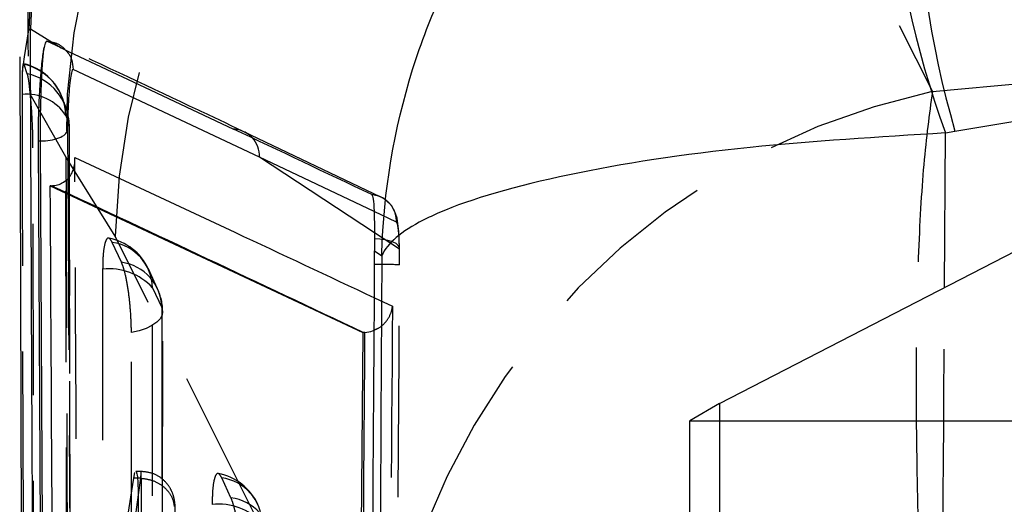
# Model space of a CAD drawing. Extents: x 49 to 390, y 18 to 272.
# Tile 29 of 36: x 360.76 to 368.06, y 245.61 to 249.2. Entities that reach past the tile are written whole.
import ezdxf

# ---------------------------------------------------------------- set-up
doc = ezdxf.new("R2010")
doc.units = 0
doc.linetypes.add('HIDDEN', pattern=[1.905, 1.27, -0.635])
doc.layers.get('0').update_dxf_attribs({"linetype": 'CONTINUOUS'})

msp = doc.modelspace()

# ---------------------------------------------------------------- linework, layer by layer
at = {"color": 7, "linetype": 'HIDDEN'}
for p, q in [((365.5707, 252.5656), (367.5284, 248.6725)), ((360.8175, 249.028), (360.8186, 248.934)), ((360.7758, 248.8197), (360.7924, 248.9281)), ((360.8128, 248.8026), (360.7882, 248.8721)), ((367.5284, 248.6725), (368.7346, 248.7798)), ((361.0993, 248.1883), (360.835, 248.6527)), ((361.0977, 248.4938), (361.1228, 248.4281)), ((361.1228, 248.4281), (361.1241, 248.4148)), ((363.4349, 247.8873), (362.4191, 248.3728)), ((361.4638, 247.5977), (361.0993, 248.1883)), ((363.5532, 247.7036), (363.386, 247.7829)), ((363.5745, 247.5021), (363.3887, 247.6244)), ((361.5112, 247.4052), (361.4427, 247.5523)), ((363.4213, 243.7038), (361.4638, 247.5977)), ((361.7416, 247.2163), (361.8101, 247.0692)), ((363.3885, 247.1416), (363.5221, 247.0788)), ((365.9485, 246.3569), (365.9485, 229.2673)), ((361.6561, 245.8542), (361.6175, 245.8542)), ((361.6533, 245.8043), (361.6296, 245.8043)), ((361.6534, 245.8041), (361.6358, 245.6805)), ((361.6533, 245.8043), (361.6534, 245.8041)), ((362.3237, 245.6595), (362.2553, 245.8067))]:
    msp.add_line(p, q, dxfattribs=at)
at = {"color": 7, "linetype": 'CONTINUOUS'}
for p, q in [((360.7924, 248.9281), (360.8231, 249.1284)), ((360.8231, 249.1284), (360.8355, 249.1373)), ((360.8355, 249.1373), (361.0628, 248.9947)), ((361.0628, 248.9947), (360.9576, 249.0441)), ((360.7561, 248.9282), (360.7882, 238.8765)), ((362.536, 248.1857), (361.1518, 248.8348)), ((367.6965, 248.3782), (368.5114, 248.5131)), ((367.6256, 248.3639), (367.6965, 248.3782)), ((360.8925, 248.3042), (360.9365, 239.8282)), ((360.9097, 248.3042), (360.8925, 248.3042)), ((360.9548, 239.8282), (360.9097, 248.3042)), ((360.9893, 247.973), (360.9829, 247.9729)), ((360.9829, 247.9729), (363.3026, 246.885)), ((365.9485, 246.3569), (368.6681, 247.7589)), ((363.3891, 247.5781), (363.3899, 247.4897)), ((363.3899, 247.4897), (363.4429, 247.4541)), ((363.3901, 247.389), (363.3899, 247.4897)), ((363.3026, 246.885), (363.2492, 240.4734)), ((363.3041, 246.885), (363.3026, 246.885)), ((363.3184, 246.8855), (363.3041, 246.885)), ((365.9485, 246.3569), (365.7284, 246.2301)), ((365.7284, 246.2301), (368.3784, 246.2301)), ((365.7284, 238.8916), (365.7284, 246.2301)), ((361.3476, 244.1846), (361.6022, 245.8043)), ((361.6022, 245.8043), (361.6113, 245.8454))]:
    msp.add_line(p, q, dxfattribs=at)
at = {"color": 8, "linetype": 'CONTINUOUS'}
for p, q in [((361.1119, 248.3828), (361.1137, 248.0262)), ((367.6187, 247.2179), (367.6256, 248.3639)), ((363.3887, 247.6244), (362.536, 248.1857)), ((363.386, 247.7829), (362.536, 248.1857)), ((361.6296, 245.8043), (361.6022, 245.8043)), ((361.6358, 245.6805), (361.4226, 244.1839))]:
    msp.add_line(p, q, dxfattribs=at)
at = {"color": 7, "linetype": 'CONTINUOUS', "flags": 128}
msp.add_lwpolyline([(361.0628, 248.9947), (361.118, 248.9688), (361.6408, 248.7232), (362.3433, 248.3924)], dxfattribs=at)
at = {"color": 7, "linetype": 'HIDDEN', "flags": 128}
for points in [[(360.7733, 248.6498), (360.775, 247.918), (360.7822, 244.9703), (360.7969, 239.2026)], [(361.1183, 239.0456), (361.1166, 239.7826), (361.11, 242.7306), (361.0977, 248.4938)], [(361.1228, 248.4281), (361.1241, 247.6911), (361.1295, 244.7431), (361.1406, 238.9734)], [(360.8693, 238.7996), (360.8681, 239.5251), (360.8634, 242.4728), (360.8548, 248.2536)], [(363.5751, 247.5083), (363.5751, 247.5096), (363.5692, 247.6325), (363.5562, 247.7319), (363.541, 247.7799), (363.5144, 247.826), (363.4767, 247.8644), (363.4558, 247.8788), (363.4467, 247.884), (363.4445, 247.8852), (363.4434, 247.8857), (363.4429, 247.886), (363.4429, 247.886), (363.4429, 247.886)], [(363.5745, 247.5021), (363.5737, 247.5166), (363.5652, 247.5306), (363.5493, 247.5436), (363.5267, 247.5551), (363.4982, 247.5646), (363.4649, 247.5717), (363.4281, 247.5763), (363.3891, 247.5781)], [(361.3718, 247.3551), (361.3717, 246.6183), (361.3715, 243.6709), (361.3711, 238.191)], [(361.7792, 247.2091), (361.7312, 247.3122), (361.7107, 247.3563)], [(361.741, 238.0522), (361.7411, 238.7891), (361.7413, 241.7364), (361.7416, 247.2163)], [(361.8101, 247.0692), (361.817, 247.0414), (361.8129, 247.0134), (361.798, 246.9862), (361.7728, 246.9603), (361.7377, 246.9365), (361.6939, 246.9154), (361.6425, 246.8976), (361.5849, 246.8836)], [(361.8101, 247.0692), (361.8101, 246.3324), (361.8099, 243.385), (361.8096, 237.9622)], [(361.8165, 237.9307), (361.8169, 244.3057), (361.8171, 247.0378)], [(361.5843, 237.7766), (361.5844, 238.5134), (361.5845, 241.4607), (361.5849, 246.8836)]]:
    msp.add_lwpolyline(points, dxfattribs=at)
at = {"color": 7, "linetype": 'CONTINUOUS'}
for centre, radius, start, end in [((365.9091, 248.9554), 5.089, 100.27733, 178.05231), ((365.9218, 248.9494), 5.0897, 100.3137, 177.88474), ((374.5183, 250.3722), 7.1072, 163.68141, 196.29343), ((374.3487, 250.8131), 7.1553, 168.05254, 200.01661), ((174.92, -148.9623), 439.3384, 64.599877, 64.747796)]:
    msp.add_arc(centre, radius, start, end, dxfattribs=at)
at = {"color": 7, "linetype": 'HIDDEN'}
for centre, radius, start, end in [((366.3065, 248.315), 5.2087, 102.43052, 181.3939), ((366.6815, 247.4657), 5.2194, 102.28762, 178.55142), ((360.6925, 248.4825), 0.406, 19.08447, 76.70608), ((360.7017, 248.4856), 0.3961, 1.18706, 77.38955), ((360.7305, 248.4189), 0.3924, 1.35289, 77.89824), ((360.81, 248.3107), 0.341, 32.46447, 96.17177), ((368.6387, 243.573), 5.2191, 102.28353, 178.56348), ((360.7181, 248.4139), 0.406, 0.09943, 21.70644), ((362.3344, 248.191), 0.2015, 42.62394, 87.44493), ((361.3426, 247.185), 0.406, 24.96302, 79.39339), ((361.3973, 247.211), 0.3444, 0.89743, 82.43155), ((361.4658, 247.0638), 0.3444, 0.89734, 82.43213), ((361.4186, 246.9176), 0.44, 42.76326, 96.10805), ((363.398, 240.6926), 6.6963, 88.48032, 90.0671), ((361.4111, 247.0378), 0.406, 359.99646, 24.96286), ((362.1552, 245.4393), 0.406, 24.96058, 79.39651), ((362.2099, 245.4653), 0.3444, 0.90191, 82.43511), ((362.2784, 245.3181), 0.3444, 0.90237, 82.43568), ((362.2312, 245.172), 0.44, 42.7637, 96.11248)]:
    msp.add_arc(centre, radius, start, end, dxfattribs=at)
at = {"color": 8, "linetype": 'CONTINUOUS'}
msp.add_arc((362.3335, 248.1904), 0.2026, 358.65081, 42.58845, dxfattribs=at)
at = {"color": 7, "linetype": 'CONTINUOUS'}
for points, knots in [([(363.4429, 247.4541), (363.443, 247.4589), (363.455, 247.9237), (363.5513, 248.4962), (363.9255, 249.5736), (364.5689, 250.6542), (365.8396, 251.772), (366.8616, 252.1258), (367.3484, 252.2944)], [0, 0, 0, 0, 0.0021894, 0.2132561, 0.2609679, 0.5212745, 0.771978, 1, 1, 1, 1]), ([(361.1783, 250.8142), (361.1389, 250.7235), (361.0061, 250.4179), (360.8869, 249.873), (360.8095, 249.3629), (360.8162, 249.0849), (360.8175, 249.028)], [0, 0, 0, 0, 0.161052, 0.542357, 0.906379, 1, 1, 1, 1]), ([(360.8793, 239.2668), (360.8705, 241.1739), (360.8553, 244.4634), (360.8414, 247.7542), (360.8355, 249.1373)], [0, 0, 0, 0, 0.5797188, 1, 1, 1, 1]), ([(360.9576, 249.0441), (360.9523, 249.0411), (360.9455, 249.0371), (360.9384, 249.006), (360.9367, 248.9987)], [0, 0, 0, 0, 0.765721, 1, 1, 1, 1]), ([(360.9367, 248.9987), (360.9339, 248.9838), (360.9259, 248.9418), (360.9134, 248.8329), (360.9017, 248.6725), (360.8941, 248.4949), (360.8922, 248.3709), (360.8924, 248.311), (360.8925, 248.3044)], [0, 0, 0, 0, 0.118144, 0.332696, 0.546979, 0.760669, 0.973707, 1, 1, 1, 1]), ([(360.9097, 248.3046), (360.9099, 248.3602), (360.9102, 248.4717), (360.9146, 248.6513), (360.9214, 248.8138), (360.9293, 248.9332), (360.9346, 248.9797), (360.9367, 248.9987)], [0, 0, 0, 0, 0.213215, 0.427065, 0.640145, 0.853695, 1, 1, 1, 1]), ([(361.0937, 248.9802), (361.1033, 248.9707), (361.1235, 248.9506), (361.1467, 248.9007), (361.1498, 248.8603), (361.1518, 248.8348)], [0, 0, 0, 0, 0.251189, 0.527809, 1, 1, 1, 1]), ([(361.1518, 248.8348), (361.1516, 248.8349), (361.1485, 248.8363), (361.142, 248.8252), (361.1324, 248.7743), (361.1237, 248.6944), (361.1168, 248.5947), (361.1124, 248.485), (361.1121, 248.4168), (361.1119, 248.3828)], [0, 0, 0, 0, 0.011435, 0.176793, 0.341932, 0.506669, 0.670982, 0.835825, 1, 1, 1, 1]), ([(360.9097, 248.3048), (360.9348, 248.306), (360.985, 248.3084), (361.0496, 248.3262), (361.0971, 248.3516), (361.107, 248.3723), (361.1119, 248.3826)], [0, 0, 0, 0, 0.249996, 0.5, 0.749991, 1, 1, 1, 1]), ([(367.6256, 248.3639), (367.129, 248.3338), (366.0865, 248.2705), (364.7517, 248.062), (364.0464, 247.8579), (363.6107, 247.6532), (363.4817, 247.544), (363.4433, 247.455), (363.4429, 247.4541)], [0, 0, 0, 0, 0.228019, 0.478723, 0.73902, 0.786743, 0.997811, 1, 1, 1, 1]), ([(360.9893, 247.973), (361.0022, 247.9738), (361.0314, 247.9759), (361.0762, 247.9932), (361.1269, 248.0322), (361.1619, 248.0975), (361.1673, 248.1524), (361.1648, 248.1811), (361.1647, 248.1817)], [0, 0, 0, 0, 0.084476, 0.191493, 0.360724, 0.667061, 0.993489, 1, 1, 1, 1]), ([(361.0265, 240.5701), (361.026, 240.6381), (361.0226, 241.1974), (361.0076, 243.665), (360.9939, 246.0646), (360.9829, 247.9729)], [0, 0, 0, 0, 0.027574, 0.226656, 1, 1, 1, 1]), ([(363.3041, 246.885), (362.9201, 247.0665), (362.1512, 247.4301), (361.3774, 247.7928), (360.9893, 247.9729), (360.9893, 247.973)], [0, 0, 0, 0, 0.499409, 0.999939, 1, 1, 1, 1]), ([(363.3686, 247.9072), (363.3727, 247.8995), (363.381, 247.884), (363.3865, 247.7905), (363.3883, 247.6798), (363.3889, 247.6023), (363.3891, 247.5781)], [0, 0, 0, 0, 0.284206, 0.575996, 0.86782, 1, 1, 1, 1]), ([(363.4429, 247.4541), (363.4352, 246.0222), (363.42, 243.1711), (363.4015, 240.32), (363.3924, 238.9008)], [0, 0, 0, 0, 0.502233, 1, 1, 1, 1]), ([(363.3386, 239.9514), (363.3396, 240.0867), (363.3449, 240.7634), (363.3635, 243.2425), (363.3785, 245.5864), (363.3901, 247.389)], [0, 0, 0, 0, 0.054586, 0.272931, 1, 1, 1, 1]), ([(363.2666, 240.4724), (363.2666, 240.4727), (363.2755, 241.5422), (363.2946, 243.6797), (363.3104, 245.817), (363.3184, 246.8853), (363.3184, 246.8855)], [0, 0, 0, 0, 0.000156, 0.50028, 0.999922, 1, 1, 1, 1]), ([(363.3184, 246.8855), (363.3379, 246.8877), (363.3627, 246.8905), (363.3827, 246.9008), (363.3869, 246.903)], [0, 0, 0, 0, 0.790823, 1, 1, 1, 1]), ([(361.6175, 245.8506), (361.6184, 245.8517), (361.6222, 245.8563), (361.6279, 245.8292), (361.6335, 245.7715), (361.6363, 245.6863), (361.6361, 245.6081), (361.635, 245.5623), (361.6348, 245.5505)], [0, 0, 0, 0, 0.063045, 0.279892, 0.495717, 0.71089, 0.926072, 1, 1, 1, 1])]:
    msp.add_open_spline(points, degree=3, knots=knots, dxfattribs=at)
at = {"color": 7, "linetype": 'HIDDEN'}
for points, knots in [([(360.9576, 249.0441), (360.9773, 249.0415), (361.0193, 249.0359), (361.0676, 249.0118), (361.0878, 248.9873), (361.0937, 248.9802)], [0, 0, 0, 0, 0.3857008, 0.8222086, 1, 1, 1, 1]), ([(362.4205, 248.3731), (362.3079, 248.4264), (361.848, 248.6444), (361.3846, 248.8611), (361.0345, 249.0247)], [0, 0, 0, 0, 0.244659, 1, 1, 1, 1]), ([(360.7849, 248.8731), (360.7838, 248.8743), (360.7804, 248.8781), (360.7774, 248.8511), (360.776, 248.8244), (360.7758, 248.8197)], [0, 0, 0, 0, 0.2749965, 0.8726521, 1, 1, 1, 1]), ([(360.7758, 248.8197), (360.7751, 248.7994), (360.7735, 248.7544), (360.7734, 248.6869), (360.7733, 248.6498)], [0, 0, 0, 0, 0.450479, 1, 1, 1, 1]), ([(360.835, 248.6527), (360.8315, 248.6853), (360.8246, 248.7504), (360.8172, 248.7898), (360.8134, 248.8008), (360.8128, 248.8026)], [0, 0, 0, 0, 0.457278, 0.914456, 1, 1, 1, 1]), ([(360.8548, 248.2536), (360.8544, 248.2931), (360.8535, 248.3746), (360.847, 248.5074), (360.84, 248.6002), (360.8358, 248.6444), (360.835, 248.6527)], [0, 0, 0, 0, 0.297634, 0.612613, 0.92728, 1, 1, 1, 1]), ([(367.5284, 248.6725), (367.5055, 248.5018), (367.4599, 248.1604), (367.4207, 247.4637), (367.4046, 246.653), (367.4125, 245.7424), (367.4445, 244.7491), (367.4992, 243.6916), (367.5767, 242.5893), (367.675, 241.4742), (367.7905, 240.3759), (367.8792, 239.6885), (367.9235, 239.3448)], [0, 0, 0, 0, 0.101434, 0.202865, 0.302212, 0.401556, 0.50008, 0.598601, 0.699298, 0.799995, 0.899997, 1, 1, 1, 1]), ([(361.0964, 248.5624), (361.0903, 248.5774), (361.0816, 248.5987), (361.079, 248.6079), (361.0783, 248.6107)], [0, 0, 0, 0, 0.700371, 1, 1, 1, 1]), ([(361.1418, 238.9612), (361.1396, 240.0554), (361.1332, 243.2065), (361.1281, 246.3576), (361.1248, 248.4146)], [0, 0, 0, 0, 0.3472187, 1, 1, 1, 1]), ([(361.0993, 248.1883), (361.105, 246.3665), (361.1156, 242.9637), (361.1267, 239.5599), (361.1318, 237.9784)], [0, 0, 0, 0, 0.535379, 1, 1, 1, 1]), ([(361.2093, 240.3808), (361.2086, 240.4969), (361.205, 241.1044), (361.1896, 243.7046), (361.1758, 246.1888), (361.1647, 248.1817)], [0, 0, 0, 0, 0.04466, 0.233595, 1, 1, 1, 1]), ([(361.1137, 248.0262), (361.1137, 248.0222), (361.1163, 247.527), (361.1289, 245.0667), (361.1422, 242.5662), (361.1533, 240.5571), (361.1536, 240.5131)], [0, 0, 0, 0, 0.001575, 0.197747, 0.982433, 1, 1, 1, 1]), ([(363.5532, 247.7036), (363.5504, 247.7304), (363.5448, 247.7839), (363.498, 247.8517), (363.4359, 247.8953), (363.3891, 247.9036), (363.3685, 247.9072)], [0, 0, 0, 0, 0.264527, 0.529053, 0.793582, 1, 1, 1, 1]), ([(363.5745, 247.5021), (363.5741, 247.5157), (363.5728, 247.562), (363.5687, 247.6296), (363.5617, 247.6888), (363.556, 247.6987), (363.5532, 247.7036)], [0, 0, 0, 0, 0.121275, 0.413491, 0.707089, 1, 1, 1, 1]), ([(361.4427, 247.5523), (361.436, 247.564), (361.4212, 247.5898), (361.4003, 247.5829), (361.3832, 247.5338), (361.3733, 247.4533), (361.3722, 247.3849), (361.3718, 247.3551)], [0, 0, 0, 0, 0.180183, 0.397494, 0.614816, 0.832127, 1, 1, 1, 1]), ([(363.5755, 247.3866), (363.5755, 247.4211), (363.5755, 247.4607), (363.5746, 247.4974), (363.5745, 247.5021)], [0, 0, 0, 0, 0.872724, 1, 1, 1, 1]), ([(361.5849, 246.8836), (361.5849, 246.8842), (361.5848, 246.9247), (361.582, 247.012), (361.5699, 247.1455), (361.5513, 247.2673), (361.5307, 247.3566), (361.5169, 247.391), (361.5112, 247.4052)], [0, 0, 0, 0, 0.003081, 0.215171, 0.427263, 0.639356, 0.851451, 1, 1, 1, 1]), ([(363.5216, 239.9491), (363.5227, 240.0844), (363.5282, 240.7611), (363.5477, 243.2402), (363.5634, 245.5841), (363.5755, 247.3866)], [0, 0, 0, 0, 0.0545865, 0.2729327, 1, 1, 1, 1]), ([(367.5569, 237.8707), (367.5699, 239.6224), (367.5929, 242.7382), (367.6109, 245.8539), (367.6187, 247.2179)], [0, 0, 0, 0, 0.562233, 1, 1, 1, 1]), ([(363.3869, 246.903), (363.399, 246.9083), (363.4354, 246.9242), (363.4841, 246.9716), (363.5133, 247.0269), (363.5209, 247.0656), (363.522, 247.0782), (363.5221, 247.0788)], [0, 0, 0, 0, 0.14317, 0.428995, 0.814293, 0.990174, 1, 1, 1, 1]), ([(363.5221, 247.0788), (363.5137, 245.9458), (363.4967, 243.6754), (363.4769, 241.4051), (363.4669, 240.2677)], [0, 0, 0, 0, 0.4990478, 1, 1, 1, 1]), ([(361.6606, 245.5505), (361.6606, 245.5505), (361.6606, 245.5586), (361.6606, 245.6007), (361.6604, 245.6767), (361.6597, 245.746), (361.6588, 245.8015), (361.6578, 245.8422), (361.6562, 245.86), (361.6546, 245.8447), (361.6537, 245.8179), (361.6533, 245.8043), (361.6533, 245.8043)], [0, 0, 0, 0, 0.000093, 0.037119, 0.193807, 0.353326, 0.413449, 0.570598, 0.727661, 0.883237, 0.999905, 1, 1, 1, 1]), ([(361.6534, 245.8041), (361.6814, 245.8006), (361.7375, 245.7936), (361.8121, 245.7543), (361.8688, 245.6989), (361.8917, 245.6508), (361.9003, 245.6152), (361.9015, 245.6027), (361.9024, 245.5931)], [0, 0, 0, 0, 0.220515, 0.44103, 0.661547, 0.882065, 0.909897, 1, 1, 1, 1]), ([(361.9103, 245.5537), (361.9103, 245.5624), (361.9104, 245.5891), (361.9076, 245.6286), (361.8962, 245.6837), (361.8675, 245.7445), (361.8166, 245.8016), (361.7423, 245.8457), (361.6851, 245.8509), (361.656, 245.8536)], [0, 0, 0, 0, 0.057355, 0.176071, 0.302779, 0.440204, 0.620395, 0.807225, 1, 1, 1, 1]), ([(362.2553, 245.8067), (362.2485, 245.8184), (362.2337, 245.8442), (362.2129, 245.8372), (362.1958, 245.7882), (362.1859, 245.7076), (362.1848, 245.6393), (362.1844, 245.6095)], [0, 0, 0, 0, 0.180195, 0.397504, 0.614826, 0.832137, 1, 1, 1, 1]), ([(362.3974, 245.138), (362.3966, 245.1798), (362.395, 245.2635), (362.3826, 245.3983), (362.3642, 245.52), (362.3435, 245.6102), (362.3295, 245.645), (362.3237, 245.6595)], [0, 0, 0, 0, 0.212095, 0.424192, 0.636286, 0.848383, 1, 1, 1, 1])]:
    msp.add_open_spline(points, degree=3, knots=knots, dxfattribs=at)
at = {"color": 8, "linetype": 'CONTINUOUS'}
msp.add_open_spline([(361.1647, 248.1817), (361.5614, 247.9972), (362.3053, 247.6512), (363.0437, 247.3038), (363.3885, 247.1416)], degree=3, knots=[0, 0, 0, 0, 0.533201, 1, 1, 1, 1], dxfattribs=at)

doc.saveas('drawing.dxf')
